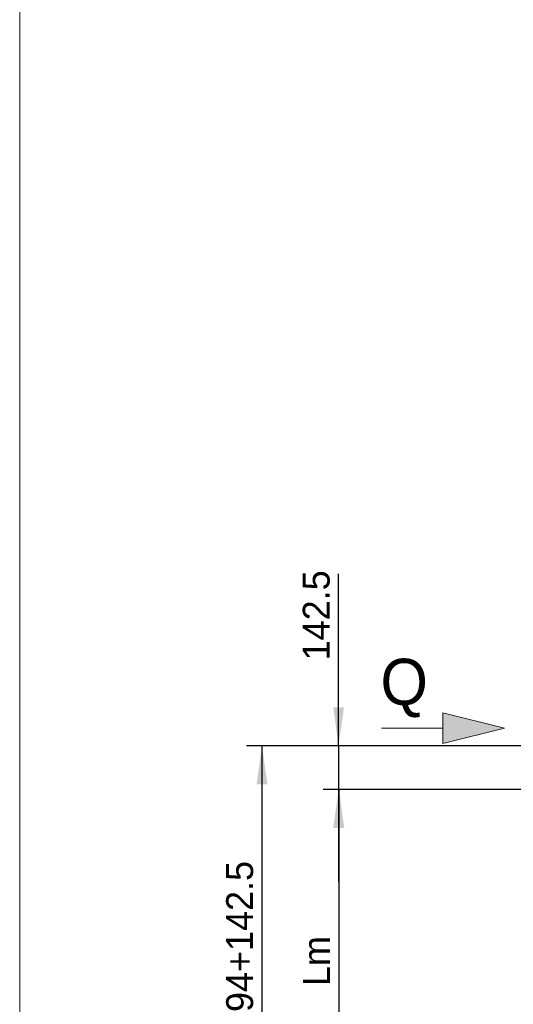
# Model space of a CAD drawing. Header units: millimetres. Extents: x 21 to 401, y 28 to 281.
# Tile 7 of 14: x 226 to 258, y 121 to 185. Entities that reach past the tile are written whole.
import ezdxf

# ---------------------------------------------------------------- set-up
doc = ezdxf.new("R2010")
doc.units = ezdxf.units.MM
doc.linetypes.add('SLD-Durchgehend', pattern=[0])
doc.layers.add('KOPF', color=7, linetype='SLD-Durchgehend')
doc.styles.add('SLDTEXTSTYLE1', font='ARIAL.TTF', dxfattribs={"width": 0.948})
doc.styles.add('SLDTEXTSTYLE2', font='GIL_____.TTF')
doc.dimstyles.new('SLDDIMSTYLE0', dxfattribs={"dimtxt": 1.75, "dimasz": 2.5, "dimexe": 0, "dimexo": 0.0625, "dimgap": 0.4375, "dimtad": 1, "dimlfac": 50, "dimrnd": 1e-09, "dimzin": 12, "dimdsep": 46, "dimtxsty": 'SLDTEXTSTYLE2', "dimsah": 1, "dimcen": 0.09, "dimadec": 0, "dimazin": 3, "dimtfac": 1, "dimtofl": 0, "dimtmove": 0, "dimatfit": 3, "dimfxl": 1, "dimfrac": 2, "dimtolj": 1, "dimtzin": 12, "dimarcsym": 0})
doc.dimstyles.new('SLDDIMSTYLE2', dxfattribs={"dimtxt": 1.75, "dimasz": 2.5, "dimexe": 0, "dimexo": 0.0625, "dimgap": 0.4375, "dimtad": 1, "dimlfac": 50, "dimrnd": 1e-09, "dimzin": 12, "dimdsep": 46, "dimtxsty": 'SLDTEXTSTYLE2', "dimsah": 1, "dimcen": 0.09, "dimadec": 0, "dimazin": 3, "dimtfac": 1, "dimtmove": 0, "dimatfit": 0, "dimfxl": 1, "dimfrac": 2, "dimtolj": 1, "dimtzin": 12, "dimarcsym": 0})

# ---------------------------------------------------------------- blocks, each defined once
blk = doc.blocks.new('Pfeil_Q')
at = {"layer": 'KOPF'}
blk.add_hatch(color=7, dxfattribs=at).paths.add_polyline_path([(3934.768, 9259.637), (3934.768, 9258.637), (3938.768, 9259.637), (3934.768, 9260.637)], flags=0)
at = {"layer": 'KOPF', "color": 7, "lineweight": 18}
for p, q in [((3938.768, 9259.637), (3934.768, 9260.637)), ((3934.768, 9260.637), (3934.768, 9259.637)), ((3930.768, 9259.637), (3934.768, 9259.637)), ((3934.768, 9259.637), (3934.768, 9258.637)), ((3934.768, 9258.637), (3938.768, 9259.637))]:
    blk.add_line(p, q, dxfattribs=at)
at = {"layer": 'KOPF', "color": 7, "insert": (3930.709, 9264.15), "char_height": 3, "attachment_point": 1, "style": 'SLDTEXTSTYLE1'}
blk.add_mtext('Q', dxfattribs=at)
blk = doc.blocks.new('_D_24')
at = {"layer": 'KOPF'}
for p, q in [((246.474, 137.916), (246.474, 149.092)), ((268.059, 137.916), (245.474, 137.916)), ((246.474, 137.916), (246.474, 135.066)), ((263.994, 135.066), (245.474, 135.066)), ((246.474, 135.066), (246.474, 129.066))]:
    blk.add_line(p, q, dxfattribs=at)
for points in [[(246.474, 137.916), (246.824, 140.416), (246.124, 140.416)], [(246.474, 135.066), (246.124, 132.566), (246.824, 132.566)]]:
    blk.add_solid(points, dxfattribs=at)
at = {"layer": 'KOPF', "insert": (244.142, 143.473), "char_height": 1.75, "attachment_point": 1, "rotation": 90, "style": 'SLDTEXTSTYLE2'}
blk.add_mtext('142.5', dxfattribs=at)
blk = doc.blocks.new('_D_25')
at = {"layer": 'KOPF'}
for p, q in [((263.994, 135.066), (245.494, 135.066)), ((246.494, 135.066), (246.494, 112.696)), ((263.994, 112.696), (245.494, 112.696))]:
    blk.add_line(p, q, dxfattribs=at)
for points in [[(246.494, 135.066), (246.144, 132.566), (246.844, 132.566)], [(246.494, 112.696), (246.844, 115.196), (246.144, 115.196)]]:
    blk.add_solid(points, dxfattribs=at)
at = {"layer": 'KOPF', "insert": (244.162, 122.284), "char_height": 1.75, "attachment_point": 1, "rotation": 90, "style": 'SLDTEXTSTYLE2'}
blk.add_mtext('Lm', dxfattribs=at)
blk = doc.blocks.new('_D_28')
at = {"layer": 'KOPF'}
for p, q in [((268.059, 137.916), (240.494, 137.916)), ((241.494, 97.916), (241.494, 137.916)), ((259.494, 97.916), (240.494, 97.916))]:
    blk.add_line(p, q, dxfattribs=at)
for points in [[(241.494, 137.916), (241.144, 135.416), (241.844, 135.416)], [(241.494, 97.916), (241.844, 100.416), (241.144, 100.416)]]:
    blk.add_solid(points, dxfattribs=at)
at = {"layer": 'KOPF', "insert": (239.162, 105.57), "char_height": 1.75, "attachment_point": 1, "rotation": 90, "style": 'SLDTEXTSTYLE2'}
blk.add_mtext('Ls = Lm+45+694+142.5', dxfattribs=at)

msp = doc.modelspace()

# ---------------------------------------------------------------- linework, layer by layer
at = {"layer": 'KOPF', "lineweight": 18}
msp.add_line((225.73608, 193.32761), (225.73608, 28.32761), dxfattribs=at)

# ---------------------------------------------------------------- block references
at = {"layer": 'KOPF'}
msp.add_blockref('Pfeil_Q', (-3681.51439, -9120.57375), dxfattribs=at)

# ---------------------------------------------------------------- dimensions: what is measured, and where the dimension line sits
for base, p1, p2, dimstyle, picture, middle in [((246.47423, 135.06607), (268.05923, 137.91607), (263.99423, 135.06607), 'SLDDIMSTYLE2', '_D_24', (246.47423, 146.28263)), ((241.49423, 137.91607), (259.49423, 97.91607), (268.05923, 137.91607), 'SLDDIMSTYLE0', '_D_28', (241.49423, 117.91607)), ((246.49423, 112.69607), (263.99423, 135.06607), (263.99423, 112.69607), 'SLDDIMSTYLE0', '_D_25', (246.49423, 123.88107))]:
    dim = msp.add_linear_dim(base=base, p1=p1, p2=p2, angle=90, dimstyle=dimstyle, dxfattribs=at)
    dim.commit()
    dim.dimension.update_dxf_attribs({"geometry": picture, "text_midpoint": middle, "dimtype": 160})

doc.saveas('drawing.dxf')
